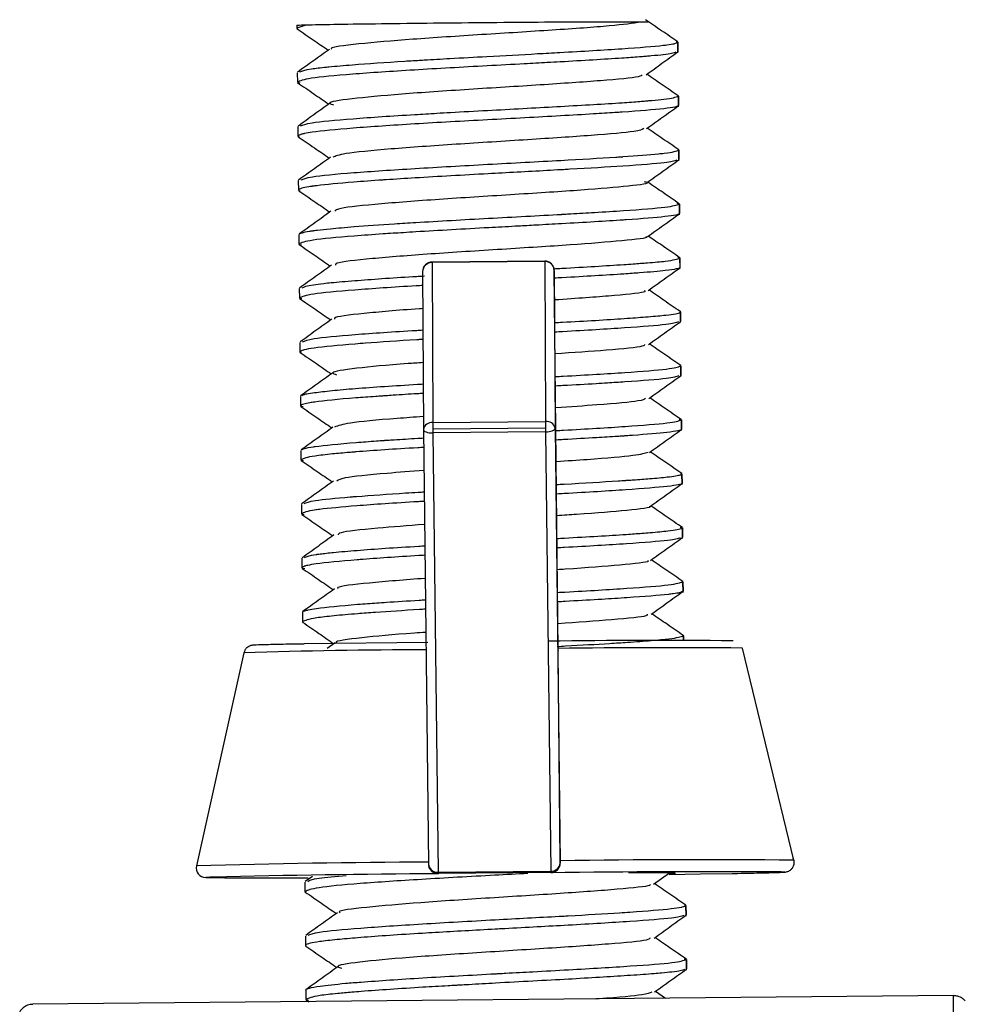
# Model space of a CAD drawing. Header units: millimetres. Extents: x -271 to 35, y 79 to 379.
# Tile 23 of 23: x -63 to -33, y 348 to 379. Entities that reach past the tile are written whole.
import ezdxf

# ---------------------------------------------------------------- set-up
doc = ezdxf.new("R2010")
doc.units = ezdxf.units.MM

msp = doc.modelspace()

# ---------------------------------------------------------------- linework, layer by layer
at = {"color": 7, "linetype": 'Continuous', "lineweight": 25}
for p, q in [((-54.204, 378.9), (-54.203, 378.791)), ((-53.92, 378.896), (-54.203, 378.797)), ((-43.133, 378.985), (-43.349, 378.991)), ((-42.198, 378.359), (-42.249, 378.373)), ((-42.195, 378.024), (-42.198, 378.36)), ((-42.198, 378.359), (-42.196, 378.06)), ((-54.19, 377.398), (-54.187, 377.095)), ((-54.187, 377.098), (-54.109, 377.079)), ((-42.182, 376.66), (-42.194, 376.674)), ((-42.179, 376.325), (-42.182, 376.661)), ((-42.182, 376.66), (-42.18, 376.361)), ((-54.174, 375.698), (-54.171, 375.396)), ((-54.171, 375.399), (-54.129, 375.378)), ((-42.167, 374.959), (-42.19, 374.974)), ((-42.167, 374.959), (-42.164, 374.662)), ((-42.163, 374.626), (-42.166, 374.96)), ((-54.158, 373.997), (-54.155, 373.696)), ((-54.155, 373.699), (-54.11, 373.676)), ((-42.151, 373.259), (-42.221, 373.273)), ((-42.147, 372.925), (-42.151, 373.259)), ((-42.151, 373.259), (-42.148, 372.961)), ((-54.142, 372.297), (-54.139, 371.995)), ((-54.139, 371.998), (-54.061, 371.979)), ((-46.395, 371.465), (-49.945, 371.432)), ((-46.395, 371.451), (-49.945, 371.418)), ((-49.945, 371.418), (-49.92, 366.373)), ((-46.395, 371.451), (-46.37, 366.406)), ((-42.135, 371.56), (-42.202, 371.573)), ((-42.131, 371.225), (-42.135, 371.56)), ((-42.135, 371.56), (-42.132, 371.26)), ((-50.242, 371.129), (-50.217, 366.16)), ((-46.092, 371.168), (-46.067, 366.199)), ((-45.966, 359.193), (-46.092, 371.168)), ((-54.126, 370.598), (-54.123, 370.296)), ((-54.123, 370.298), (-54.045, 370.279)), ((-42.116, 369.525), (-42.119, 369.861)), ((-42.119, 369.86), (-42.116, 369.561)), ((-54.11, 368.898), (-54.107, 368.597)), ((-54.107, 368.599), (-54.063, 368.577)), ((-42.103, 368.16), (-42.124, 368.174)), ((-42.1, 367.826), (-42.103, 368.16)), ((-42.103, 368.16), (-42.1, 367.862)), ((-54.094, 367.197), (-54.091, 366.897)), ((-54.091, 366.899), (-54.008, 366.879)), ((-49.92, 366.373), (-46.37, 366.406)), ((-49.92, 366.373), (-49.918, 366.165)), ((-46.37, 366.406), (-46.368, 366.198)), ((-42.087, 366.459), (-42.157, 366.473)), ((-42.084, 366.126), (-42.087, 366.46)), ((-42.087, 366.459), (-42.084, 366.162)), ((-50.217, 366.16), (-50.057, 352.462)), ((-46.368, 366.198), (-49.918, 366.165)), ((-49.918, 366.165), (-49.917, 366.047)), ((-46.367, 366.08), (-49.917, 366.047)), ((-49.917, 366.047), (-49.755, 352.211)), ((-46.368, 366.198), (-46.367, 366.08)), ((-46.367, 366.08), (-46.205, 352.244)), ((-46.067, 366.199), (-45.907, 352.501)), ((-54.078, 365.497), (-54.075, 365.196)), ((-54.075, 365.198), (-54, 365.18)), ((-42.071, 364.76), (-42.104, 364.773)), ((-42.068, 364.425), (-42.071, 364.76)), ((-42.071, 364.76), (-42.068, 364.461)), ((-54.062, 363.799), (-54.06, 363.496)), ((-54.06, 363.498), (-53.975, 363.478)), ((-42.055, 363.061), (-42.123, 363.074)), ((-42.052, 362.726), (-42.055, 363.061)), ((-42.055, 363.061), (-42.052, 362.762)), ((-54.046, 362.099), (-54.044, 361.797)), ((-54.044, 361.799), (-53.955, 361.777)), ((-42.039, 361.36), (-42.074, 361.375)), ((-42.036, 361.027), (-42.039, 361.361)), ((-42.039, 361.36), (-42.036, 361.062)), ((-54.03, 360.398), (-54.028, 360.097)), ((-42.022, 359.511), (-42.023, 359.66)), ((-42.023, 359.66), (-42.022, 359.511)), ((-50.074, 359.45), (-53.975, 359.4)), ((-53.001, 359.434), (-53.252, 359.255)), ((-45.966, 359.216), (-45.965, 359.191)), ((-40.19, 359.337), (-40.192, 359.34)), ((-38.542, 352.587), (-40.165, 359.271)), ((-55.873, 359.124), (-57.37, 352.41)), ((-45.965, 359.191), (-45.966, 359.193)), ((-45.907, 352.568), (-45.965, 359.191)), ((-45.907, 352.501), (-45.906, 352.5)), ((-53.714, 352.079), (-53.941, 351.916)), ((-50.024, 352.329), (-50.023, 352.327)), ((-49.755, 352.211), (-46.205, 352.244)), ((-46.204, 352.198), (-49.754, 352.165)), ((-49.754, 352.165), (-49.753, 352.162)), ((-46.203, 352.196), (-46.204, 352.198)), ((-42.94, 352.193), (-43.754, 352.191)), ((-42.963, 351.835), (-42.467, 352.191)), ((-53.951, 351.898), (-53.948, 351.597)), ((-53.948, 351.6), (-53.919, 351.577)), ((-41.943, 351.16), (-41.977, 351.174)), ((-41.94, 350.826), (-41.943, 351.161)), ((-41.943, 351.16), (-41.941, 350.862)), ((-53.935, 350.199), (-53.932, 349.896)), ((-41.927, 349.461), (-41.995, 349.475)), ((-41.924, 349.126), (-41.927, 349.462)), ((-41.927, 349.461), (-41.925, 349.162)), ((-53.919, 348.5), (-53.916, 348.197)), ((-42.59, 348.236), (-42.906, 348.453)), ((-33.52, 348.321), (-62.519, 348.048)), ((-53.916, 348.2), (-53.838, 348.18)), ((-53.909, 348.185), (-53.828, 348.13))]:
    msp.add_line(p, q, dxfattribs=at)
at = {"color": 7, "linetype": 'Continuous', "lineweight": 25, "flags": 128}
for points in [[(-49.945, 371.432), (-49.945, 371.429), (-49.945, 371.418)], [(-46.395, 371.465), (-46.395, 371.462), (-46.395, 371.451)], [(-50.217, 366.16), (-50.211, 366.138), (-50.194, 366.116), (-50.167, 366.096), (-50.129, 366.079), (-50.084, 366.065), (-50.032, 366.055), (-49.975, 366.049), (-49.917, 366.047)], [(-46.367, 366.08), (-46.309, 366.083), (-46.252, 366.09), (-46.201, 366.101), (-46.155, 366.116), (-46.118, 366.134), (-46.09, 366.155), (-46.073, 366.177), (-46.067, 366.199)], [(-42.472, 352.141), (-41.487, 352.155), (-40.473, 352.172)], [(-40.473, 352.172), (-40.355, 352.174), (-39.516, 352.19), (-39.001, 352.204), (-38.831, 352.216), (-38.939, 352.222)], [(-56.87, 352.057), (-56.944, 352.054), (-57.074, 352.045)]]:
    msp.add_lwpolyline(points, dxfattribs=at)
at = {"color": 7, "linetype": 'Continuous', "lineweight": 25}
for centre, radius, start, end in [((-53.926, 375.869), 3.027, 89.8919, 95.2652), ((-49.942, 371.132), 0.3, 90.5381, 180.048), ((-49.949, 371.125), 0.293, 89.1649, 179.1641), ((-46.392, 371.165), 0.3, 0.6492, 90.5381), ((-46.385, 371.158), 0.293, 2.0273, 91.8918), ((-49.956, 366.109), 0.267, 82.269, 168.9071), ((-46.329, 366.141), 0.268, 12.4759, 98.711), ((-49.144, 127.689), 231.533, 90.2384, 91.66536), ((-42.776, 118.304), 241.207, 89.44981, 90.82924), ((-42.541, 121.644), 237.639, 89.42713, 90.82743), ((-57.077, 352.344), 0.3, 167.428, 270.5386), ((-48.818, 51.987), 300.544, 90.23621, 91.63064), ((-49.778, 352.489), 0.28, 185.5122, 274.8695), ((-49.757, 352.465), 0.3, 180.7895, 207.032), ((-46.187, 352.524), 0.281, 266.2544, 355.3522), ((-46.207, 352.498), 0.3, 270.5379, 0.5368), ((-41.558, 90.432), 262.172, 89.34082, 90.95035), ((-46.785, -88.881), 441.053, 90.3855, 91.3102), ((-49.757, 352.465), 0.3, 207.0322, 270.5384), ((-47.895, 352.223), 1.86, 180.379, 181.7814), ((-44.345, 352.256), 1.86, 180.379, 181.7814), ((-40.881, -109.477), 461.703, 89.75896, 90.66044), ((-55.162, 475.065), 123.035, 269.10957, 270.60987), ((437.67, 344.391), 471.207, 179.52219, 180.78917)]:
    msp.add_arc(centre, radius, start, end, dxfattribs=at)
for points, knots in [([(-42.201, 378.368), (-42.37, 378.484), (-42.709, 378.718), (-43.048, 378.951), (-43.218, 379.068)], [0, 0, 0, 0, 0.500081, 1, 1, 1, 1]), ([(-54.203, 378.797), (-54.203, 378.795), (-54.201, 378.79), (-54.198, 378.783), (-54.185, 378.777), (-54.179, 378.775)], [0, 0, 0, 0, 0.265474, 0.7111691, 1, 1, 1, 1]), ([(-54.193, 378.78), (-54.024, 378.664), (-53.697, 378.439), (-53.371, 378.215), (-53.214, 378.107)], [0, 0, 0, 0, 0.5194642, 1, 1, 1, 1]), ([(-43.349, 378.991), (-43.508, 378.993), (-43.825, 378.996), (-45.021, 378.993), (-46.566, 378.984), (-48.342, 378.969), (-50.14, 378.951), (-51.771, 378.931), (-53.129, 378.912), (-53.657, 378.901), (-53.92, 378.896)], [0, 0, 0, 0, 0.125262, 0.25021, 0.375265, 0.500215, 0.625265, 0.750186, 0.875186, 1, 1, 1, 1]), ([(-43.349, 378.991), (-43.627, 378.952), (-44.183, 378.872), (-46.103, 378.739), (-48.371, 378.597), (-50.647, 378.449), (-52.333, 378.302), (-53.19, 378.195), (-53.11, 378.142), (-53.097, 378.134)], [0, 0, 0, 0, 0.161509, 0.323004, 0.484453, 0.64593, 0.80744, 0.968928, 1, 1, 1, 1]), ([(-53.179, 378.132), (-53.346, 378.013), (-53.68, 377.773), (-54.015, 377.534), (-54.183, 377.414)], [0, 0, 0, 0, 0.499921, 1, 1, 1, 1]), ([(-54.105, 377.42), (-54.034, 377.453), (-53.926, 377.503), (-53.429, 377.56), (-53.004, 377.603), (-52.298, 377.662), (-51.33, 377.73), (-50.618, 377.774), (-50.505, 377.781), (-50.462, 377.784), (-50.357, 377.79), (-50, 377.811), (-49.276, 377.852), (-48.069, 377.918), (-46.889, 377.983), (-45.774, 378.043), (-44.855, 378.095), (-43.637, 378.175), (-42.958, 378.226), (-42.655, 378.261), (-42.642, 378.263), (-42.604, 378.267), (-42.47, 378.284), (-42.26, 378.317), (-42.221, 378.344), (-42.198, 378.359)], [0, 0, 0, 0, 0.10335, 0.159744, 0.167378, 0.231528, 0.341494, 0.357549, 0.359362, 0.361462, 0.365262, 0.377961, 0.423719, 0.487643, 0.575247, 0.615892, 0.679944, 0.744203, 0.871789, 0.87241, 0.873483, 0.876982, 0.889391, 0.935824, 1, 1, 1, 1]), ([(-42.259, 378.047), (-42.336, 378.02), (-42.445, 377.982), (-42.939, 377.933), (-43.147, 377.915), (-43.214, 377.909), (-43.241, 377.907), (-43.306, 377.902), (-43.529, 377.885), (-44.277, 377.833), (-45.311, 377.77), (-46.412, 377.709), (-47.173, 377.669), (-48.595, 377.592), (-50.566, 377.482), (-52.544, 377.349), (-53.924, 377.221), (-54.1, 377.139), (-54.187, 377.098)], [0, 0, 0, 0, 0.109457, 0.155457, 0.171451, 0.173253, 0.175368, 0.179162, 0.191785, 0.237143, 0.364105, 0.387591, 0.428177, 0.491823, 0.618969, 0.746059, 0.873051, 1, 1, 1, 1]), ([(-43.201, 377.335), (-43.033, 377.454), (-42.699, 377.694), (-42.364, 377.933), (-42.197, 378.053)], [0, 0, 0, 0, 0.499932, 1, 1, 1, 1]), ([(-43.327, 377.334), (-43.339, 377.313), (-43.373, 377.254), (-44.541, 377.147), (-46.476, 377.013), (-48.801, 376.87), (-51.005, 376.721), (-52.574, 376.574), (-53.299, 376.461), (-53.099, 376.401), (-53.046, 376.385)], [0, 0, 0, 0, 0.082006, 0.226227, 0.37049, 0.514763, 0.658997, 0.803221, 0.947489, 1, 1, 1, 1]), ([(-42.184, 376.668), (-42.353, 376.785), (-42.685, 377.013), (-43.016, 377.24), (-43.177, 377.352)], [0, 0, 0, 0, 0.512038, 1, 1, 1, 1]), ([(-54.18, 377.084), (-54.011, 376.967), (-53.683, 376.742), (-53.356, 376.516), (-53.198, 376.408)], [0, 0, 0, 0, 0.517868, 1, 1, 1, 1]), ([(-54.085, 375.721), (-54.01, 375.753), (-53.84, 375.825), (-52.525, 375.95), (-51, 376.05), (-49.889, 376.117), (-49.126, 376.16), (-47.848, 376.228), (-46.66, 376.295), (-45.212, 376.375), (-44.261, 376.429), (-43.497, 376.485), (-43.268, 376.504), (-43.199, 376.51), (-43.173, 376.512), (-43.111, 376.517), (-42.913, 376.534), (-42.386, 376.583), (-42.269, 376.627), (-42.182, 376.66)], [0, 0, 0, 0, 0.102703, 0.230696, 0.358785, 0.399002, 0.423003, 0.487467, 0.608638, 0.615499, 0.743377, 0.789734, 0.805978, 0.80786, 0.809926, 0.813695, 0.826339, 0.872023, 1, 1, 1, 1]), ([(-42.21, 376.349), (-42.229, 376.337), (-42.274, 376.31), (-42.73, 376.245), (-43.397, 376.193), (-43.959, 376.155), (-43.981, 376.153), (-44.055, 376.148), (-44.334, 376.13), (-44.932, 376.091), (-46.225, 376.019), (-48.194, 375.912), (-50.545, 375.784), (-52.536, 375.648), (-53.564, 375.551), (-53.941, 375.486), (-54.124, 375.445), (-54.151, 375.418), (-54.171, 375.399)], [0, 0, 0, 0, 0.047655, 0.111287, 0.238137, 0.238743, 0.239798, 0.243255, 0.255559, 0.301691, 0.36555, 0.49223, 0.618905, 0.745626, 0.872448, 0.912427, 0.936204, 1, 1, 1, 1]), ([(-53.162, 376.433), (-53.33, 376.314), (-53.664, 376.074), (-53.999, 375.835), (-54.166, 375.715)], [0, 0, 0, 0, 0.499931, 1, 1, 1, 1]), ([(-43.185, 375.635), (-43.018, 375.755), (-42.683, 375.995), (-42.349, 376.234), (-42.181, 376.354)], [0, 0, 0, 0, 0.4999158, 1, 1, 1, 1]), ([(-42.169, 374.969), (-42.339, 375.085), (-42.67, 375.313), (-43.001, 375.541), (-43.162, 375.652)], [0, 0, 0, 0, 0.512318, 1, 1, 1, 1]), ([(-54.161, 375.382), (-53.992, 375.266), (-53.665, 375.041), (-53.338, 374.816), (-53.181, 374.708)], [0, 0, 0, 0, 0.518936, 1, 1, 1, 1]), ([(-43.275, 375.635), (-43.333, 375.606), (-43.467, 375.54), (-44.84, 375.423), (-46.883, 375.287), (-49.228, 375.142), (-51.321, 374.994), (-52.785, 374.855), (-52.982, 374.771), (-53.07, 374.734)], [0, 0, 0, 0, 0.1161713, 0.2681174, 0.4200187, 0.571942, 0.7238997, 0.8758396, 1, 1, 1, 1]), ([(-53.145, 374.734), (-53.312, 374.614), (-53.647, 374.374), (-53.981, 374.135), (-54.149, 374.015)], [0, 0, 0, 0, 0.500176, 1, 1, 1, 1]), ([(-54.069, 374.021), (-53.993, 374.053), (-53.824, 374.127), (-52.507, 374.25), (-50.538, 374.379), (-48.18, 374.513), (-45.926, 374.632), (-44.598, 374.71), (-44.032, 374.746), (-43.96, 374.751), (-43.941, 374.752), (-43.484, 374.783), (-43.016, 374.821), (-42.352, 374.89), (-42.252, 374.927), (-42.167, 374.959)], [0, 0, 0, 0, 0.102813, 0.23088, 0.358886, 0.486884, 0.614927, 0.726753, 0.738946, 0.742121, 0.743224, 0.743348, 0.847821, 0.87192, 1, 1, 1, 1]), ([(-42.232, 374.647), (-42.314, 374.619), (-42.493, 374.559), (-43.776, 374.461), (-45.046, 374.384), (-45.753, 374.345), (-45.846, 374.34), (-45.871, 374.339), (-46.467, 374.306), (-47.249, 374.262), (-48.81, 374.178), (-50.098, 374.108), (-51.139, 374.04), (-51.794, 373.996), (-52.656, 373.936), (-53.341, 373.87), (-53.66, 373.827), (-53.707, 373.821), (-53.724, 373.818), (-53.766, 373.812), (-53.897, 373.792), (-54.1, 373.753), (-54.135, 373.719), (-54.155, 373.699)], [0, 0, 0, 0, 0.108216, 0.235247, 0.346063, 0.358184, 0.36137, 0.362503, 0.362641, 0.466293, 0.490224, 0.617331, 0.673387, 0.681016, 0.745003, 0.854369, 0.870446, 0.872298, 0.874326, 0.878063, 0.890664, 0.936344, 1, 1, 1, 1]), ([(-43.172, 373.934), (-43.005, 374.053), (-42.67, 374.293), (-42.335, 374.533), (-42.168, 374.652)], [0, 0, 0, 0, 0.49992, 1, 1, 1, 1]), ([(-43.263, 373.967), (-43.223, 373.959), (-43.014, 373.915), (-43.658, 373.826), (-45.136, 373.699), (-47.308, 373.56), (-49.639, 373.414), (-51.633, 373.266), (-52.896, 373.137), (-52.979, 373.063), (-53.012, 373.034)], [0, 0, 0, 0, 0.035052, 0.180552, 0.326093, 0.471647, 0.617164, 0.762667, 0.908214, 1, 1, 1, 1]), ([(-42.154, 373.269), (-42.324, 373.385), (-42.655, 373.613), (-42.985, 373.841), (-43.147, 373.952)], [0, 0, 0, 0, 0.512416, 1, 1, 1, 1]), ([(-54.144, 373.681), (-53.975, 373.564), (-53.648, 373.34), (-53.322, 373.115), (-53.165, 373.007)], [0, 0, 0, 0, 0.51951, 1, 1, 1, 1]), ([(-54.099, 372.32), (-54.085, 372.332), (-54.053, 372.359), (-53.875, 372.393), (-53.739, 372.414), (-53.693, 372.421), (-53.675, 372.423), (-53.63, 372.429), (-53.473, 372.449), (-53.102, 372.489), (-52.336, 372.556), (-51.391, 372.624), (-50.334, 372.688), (-49.34, 372.745), (-47.776, 372.835), (-46.583, 372.895), (-45.852, 372.936), (-45.822, 372.938), (-45.727, 372.944), (-45.38, 372.963), (-44.722, 373.003), (-43.593, 373.073), (-42.425, 373.165), (-42.242, 373.227), (-42.151, 373.259)], [0, 0, 0, 0, 0.039551, 0.085879, 0.101969, 0.103774, 0.105859, 0.109646, 0.12233, 0.168099, 0.232072, 0.31973, 0.36029, 0.424551, 0.488708, 0.616457, 0.61707, 0.618134, 0.62162, 0.634015, 0.680468, 0.744785, 0.872389, 1, 1, 1, 1]), ([(-42.169, 372.947), (-42.175, 372.942), (-42.187, 372.93), (-42.304, 372.903), (-42.672, 372.851), (-43.338, 372.793), (-44.432, 372.72), (-45.384, 372.665), (-46.489, 372.603), (-46.872, 372.582), (-46.992, 372.575), (-47.039, 372.573), (-47.15, 372.567), (-47.524, 372.547), (-48.659, 372.487), (-49.876, 372.417), (-50.942, 372.352), (-51.622, 372.309), (-52.718, 372.23), (-53.878, 372.12), (-54.052, 372.039), (-54.139, 371.998)], [0, 0, 0, 0, 0.021588, 0.045392, 0.109366, 0.229688, 0.23647, 0.363408, 0.40951, 0.425562, 0.42738, 0.429482, 0.43326, 0.445845, 0.491094, 0.618103, 0.641589, 0.682114, 0.745913, 0.873009, 1, 1, 1, 1]), ([(-53.129, 373.033), (-53.296, 372.914), (-53.631, 372.674), (-53.965, 372.434), (-54.133, 372.315)], [0, 0, 0, 0, 0.499921, 1, 1, 1, 1]), ([(-43.154, 372.234), (-42.987, 372.354), (-42.652, 372.594), (-42.318, 372.833), (-42.15, 372.953)], [0, 0, 0, 0, 0.499936, 1, 1, 1, 1]), ([(-43.208, 372.233), (-43.197, 372.229), (-43.094, 372.189), (-43.881, 372.103), (-45.489, 371.974), (-47.73, 371.833), (-50.044, 371.687), (-51.918, 371.539), (-52.991, 371.419), (-52.988, 371.354), (-52.988, 371.334)], [0, 0, 0, 0, 0.018217, 0.170584, 0.322904, 0.475241, 0.627615, 0.779976, 0.932293, 1, 1, 1, 1]), ([(-42.137, 371.568), (-42.307, 371.685), (-42.638, 371.912), (-42.969, 372.14), (-43.13, 372.251)], [0, 0, 0, 0, 0.512321, 1, 1, 1, 1]), ([(-54.134, 371.984), (-53.964, 371.867), (-53.636, 371.642), (-53.308, 371.416), (-53.15, 371.307)], [0, 0, 0, 0, 0.517219, 1, 1, 1, 1]), ([(-53.115, 371.333), (-53.282, 371.213), (-53.616, 370.973), (-53.951, 370.734), (-54.119, 370.614)], [0, 0, 0, 0, 0.49992, 1, 1, 1, 1]), ([(-46.127, 371.221), (-46.035, 371.226), (-45.2, 371.271), (-44.335, 371.325), (-43.532, 371.38), (-43.056, 371.415), (-42.356, 371.479), (-42.223, 371.527), (-42.135, 371.56)], [0, 0, 0, 0, 0.0396749, 0.3589881, 0.4180326, 0.5200994, 0.6802321, 1, 1, 1, 1]), ([(-54.041, 370.621), (-53.972, 370.653), (-53.876, 370.698), (-53.41, 370.755), (-53.002, 370.798), (-52.191, 370.866), (-51.188, 370.936), (-50.399, 370.984), (-50.271, 370.991), (-50.185, 370.996)], [0, 0, 0, 0, 0.276842, 0.384447, 0.448665, 0.620423, 0.943876, 0.962199, 1, 1, 1, 1]), ([(-42.132, 371.26), (-42.132, 371.26), (-42.132, 371.259), (-42.134, 371.254), (-42.149, 371.239), (-42.245, 371.21), (-42.6, 371.158), (-43.202, 371.103), (-43.983, 371.049), (-44.797, 370.999), (-45.541, 370.954), (-46.009, 370.929), (-46.089, 370.924)], [0, 0, 0, 0, 0.005138, 0.014584, 0.0464, 0.161646, 0.322198, 0.542173, 0.644282, 0.805332, 0.966682, 1, 1, 1, 1]), ([(-43.135, 370.536), (-42.968, 370.656), (-42.633, 370.896), (-42.298, 371.135), (-42.131, 371.255)], [0, 0, 0, 0, 0.4999224, 1, 1, 1, 1]), ([(-50.24, 370.694), (-50.307, 370.69), (-51.122, 370.643), (-52.471, 370.549), (-53.862, 370.422), (-54.036, 370.339), (-54.123, 370.298)], [0, 0, 0, 0, 0.0287887, 0.3523779, 0.676069, 1, 1, 1, 1]), ([(-43.25, 370.535), (-43.234, 370.523), (-43.167, 370.475), (-44.127, 370.379), (-45.26, 370.291), (-46.039, 370.241), (-46.082, 370.238)], [0, 0, 0, 0, 0.137408, 0.55648, 0.975597, 1, 1, 1, 1]), ([(-42.12, 369.868), (-42.289, 369.985), (-42.621, 370.213), (-42.952, 370.441), (-43.114, 370.552)], [0, 0, 0, 0, 0.511975, 1, 1, 1, 1]), ([(-54.117, 370.284), (-53.947, 370.167), (-53.62, 369.942), (-53.292, 369.717), (-53.134, 369.608)], [0, 0, 0, 0, 0.517965, 1, 1, 1, 1]), ([(-50.238, 369.966), (-50.273, 369.964), (-51.043, 369.912), (-52.147, 369.811), (-53.08, 369.702), (-53.014, 369.646), (-53.001, 369.635)], [0, 0, 0, 0, 0.020972, 0.455713, 0.89048, 1, 1, 1, 1]), ([(-46.074, 369.524), (-45.994, 369.528), (-45.18, 369.573), (-44.146, 369.632), (-43.387, 369.69), (-42.942, 369.726), (-42.411, 369.773), (-42.145, 369.824), (-42.119, 369.856), (-42.119, 369.86), (-42.119, 369.86)], [0, 0, 0, 0, 0.03479, 0.355978, 0.49762, 0.516823, 0.678509, 0.95492, 0.995438, 1, 1, 1, 1]), ([(-42.119, 369.86), (-42.119, 369.861), (-42.119, 369.862), (-42.121, 369.867), (-42.118, 369.871), (-42.128, 369.874), (-42.128, 369.874)], [0, 0, 0, 0, 0.109456, 0.308752, 0.976826, 1, 1, 1, 1]), ([(-53.099, 369.633), (-53.266, 369.514), (-53.601, 369.274), (-53.936, 369.035), (-54.103, 368.915)], [0, 0, 0, 0, 0.49993, 1, 1, 1, 1]), ([(-42.179, 369.548), (-42.261, 369.52), (-42.438, 369.46), (-43.802, 369.358), (-45.14, 369.275), (-45.99, 369.229), (-46.071, 369.225)], [0, 0, 0, 0, 0.2909351, 0.6277391, 0.9646096, 1, 1, 1, 1]), ([(-43.122, 368.835), (-42.955, 368.955), (-42.62, 369.195), (-42.286, 369.434), (-42.118, 369.554)], [0, 0, 0, 0, 0.499913, 1, 1, 1, 1]), ([(-54.023, 368.921), (-53.948, 368.953), (-53.781, 369.026), (-52.446, 369.15), (-51.127, 369.241), (-50.3, 369.288), (-50.236, 369.292)], [0, 0, 0, 0, 0.279031, 0.624986, 0.970938, 1, 1, 1, 1]), ([(-50.234, 368.994), (-50.272, 368.992), (-50.328, 368.989), (-50.39, 368.985), (-50.415, 368.984), (-51.009, 368.948), (-51.69, 368.902), (-52.831, 368.815), (-53.558, 368.746), (-53.906, 368.681), (-54.067, 368.64), (-54.089, 368.619), (-54.107, 368.599)], [0, 0, 0, 0, 0.016788, 0.02485, 0.027672, 0.027998, 0.291347, 0.352266, 0.675357, 0.818193, 0.837623, 1, 1, 1, 1]), ([(-43.25, 368.834), (-43.252, 368.815), (-43.261, 368.76), (-44.274, 368.662), (-45.498, 368.578), (-46.063, 368.54)], [0, 0, 0, 0, 0.213515, 0.636848, 1, 1, 1, 1]), ([(-42.105, 368.169), (-42.275, 368.286), (-42.606, 368.513), (-42.937, 368.741), (-43.098, 368.852)], [0, 0, 0, 0, 0.51221, 1, 1, 1, 1]), ([(-54.096, 368.582), (-53.927, 368.465), (-53.6, 368.241), (-53.274, 368.016), (-53.118, 367.908)], [0, 0, 0, 0, 0.51963, 1, 1, 1, 1]), ([(-50.23, 368.264), (-50.39, 368.253), (-51.276, 368.193), (-52.401, 368.084), (-53.204, 367.966), (-53.013, 367.903), (-52.955, 367.883)], [0, 0, 0, 0, 0.082733, 0.457901, 0.833123, 1, 1, 1, 1]), ([(-53.081, 367.934), (-53.249, 367.814), (-53.583, 367.575), (-53.918, 367.335), (-54.085, 367.215)], [0, 0, 0, 0, 0.499928, 1, 1, 1, 1]), ([(-46.056, 367.824), (-45.976, 367.828), (-45.126, 367.875), (-43.785, 367.953), (-42.375, 368.065), (-42.194, 368.128), (-42.103, 368.16)], [0, 0, 0, 0, 0.033501, 0.3555867, 0.6777085, 1, 1, 1, 1]), ([(-54.05, 367.221), (-54.037, 367.234), (-54.015, 367.254), (-53.863, 367.287), (-53.614, 367.327), (-53.125, 367.383), (-52.133, 367.473), (-51.125, 367.536), (-50.394, 367.581), (-50.365, 367.583), (-50.309, 367.586), (-50.257, 367.59), (-50.226, 367.591)], [0, 0, 0, 0, 0.105695, 0.169116, 0.27881, 0.452725, 0.625713, 0.971246, 0.972874, 0.975729, 0.985124, 1, 1, 1, 1]), ([(-42.169, 367.847), (-42.25, 367.82), (-42.427, 367.759), (-43.461, 367.683), (-44.336, 367.624), (-44.977, 367.585), (-45.507, 367.556), (-45.974, 367.53), (-46.052, 367.526)], [0, 0, 0, 0, 0.287838, 0.625856, 0.731951, 0.795241, 0.965418, 1, 1, 1, 1]), ([(-43.108, 367.134), (-42.941, 367.254), (-42.606, 367.494), (-42.272, 367.733), (-42.104, 367.853)], [0, 0, 0, 0, 0.499927, 1, 1, 1, 1]), ([(-50.224, 367.293), (-50.285, 367.29), (-50.625, 367.271), (-51.007, 367.245), (-51.342, 367.223), (-51.444, 367.216), (-51.483, 367.213), (-51.576, 367.207), (-51.882, 367.186), (-52.739, 367.124), (-53.427, 367.055), (-53.831, 366.993), (-54.038, 366.952), (-54.071, 366.919), (-54.091, 366.899)], [0, 0, 0, 0, 0.025447, 0.143045, 0.183962, 0.188583, 0.193928, 0.203542, 0.235575, 0.350783, 0.674512, 0.734223, 0.837129, 1, 1, 1, 1]), ([(-43.217, 367.133), (-43.259, 367.108), (-43.361, 367.045), (-44.454, 366.947), (-45.593, 366.871), (-46.045, 366.841)], [0, 0, 0, 0, 0.292432, 0.719122, 1, 1, 1, 1]), ([(-42.09, 366.469), (-42.26, 366.586), (-42.591, 366.813), (-42.922, 367.041), (-43.083, 367.152)], [0, 0, 0, 0, 0.512418, 1, 1, 1, 1]), ([(-54.083, 366.883), (-53.913, 366.766), (-53.586, 366.541), (-53.259, 366.316), (-53.101, 366.208)], [0, 0, 0, 0, 0.518076, 1, 1, 1, 1]), ([(-50.22, 366.562), (-50.501, 366.543), (-51.492, 366.474), (-52.653, 366.362), (-52.899, 366.274), (-53.015, 366.233)], [0, 0, 0, 0, 0.173741, 0.612397, 1, 1, 1, 1]), ([(-46.037, 366.123), (-45.96, 366.128), (-45.132, 366.172), (-43.764, 366.255), (-42.361, 366.365), (-42.178, 366.428), (-42.087, 366.459)], [0, 0, 0, 0, 0.033281, 0.355473, 0.677872, 1, 1, 1, 1]), ([(-53.065, 366.234), (-53.232, 366.114), (-53.567, 365.874), (-53.902, 365.635), (-54.069, 365.515)], [0, 0, 0, 0, 0.499921, 1, 1, 1, 1]), ([(-42.104, 366.15), (-42.111, 366.143), (-42.121, 366.133), (-42.169, 366.12), (-42.265, 366.099), (-42.592, 366.054), (-43.227, 365.999), (-43.764, 365.961), (-43.851, 365.955), (-43.884, 365.953), (-43.966, 365.947), (-44.245, 365.929), (-44.845, 365.893), (-45.496, 365.856), (-45.955, 365.83), (-46.034, 365.826)], [0, 0, 0, 0, 0.072301, 0.107029, 0.127132, 0.294711, 0.582515, 0.624635, 0.629467, 0.634916, 0.644828, 0.678038, 0.797913, 0.965481, 1, 1, 1, 1]), ([(-43.088, 365.437), (-42.921, 365.556), (-42.586, 365.796), (-42.251, 366.035), (-42.084, 366.155)], [0, 0, 0, 0, 0.499934, 1, 1, 1, 1]), ([(-54.035, 365.52), (-54.021, 365.532), (-53.984, 365.563), (-53.789, 365.598), (-53.356, 365.66), (-52.724, 365.72), (-51.848, 365.787), (-51.53, 365.809), (-51.428, 365.816), (-51.389, 365.819), (-51.294, 365.825), (-50.969, 365.846), (-50.61, 365.868), (-50.274, 365.888), (-50.214, 365.891)], [0, 0, 0, 0, 0.106843, 0.26218, 0.280693, 0.625999, 0.75064, 0.794175, 0.799161, 0.80484, 0.815113, 0.84944, 0.973129, 1, 1, 1, 1]), ([(-50.211, 365.593), (-50.272, 365.589), (-51.08, 365.541), (-51.787, 365.495), (-52.343, 365.451), (-52.364, 365.449), (-52.436, 365.443), (-52.697, 365.422), (-53.155, 365.379), (-53.865, 365.301), (-53.991, 365.239), (-54.075, 365.198)], [0, 0, 0, 0, 0.026312, 0.350305, 0.351761, 0.354381, 0.363118, 0.39457, 0.5133, 0.67597, 1, 1, 1, 1]), ([(-43.133, 365.437), (-43.24, 365.403), (-43.465, 365.331), (-44.654, 365.231), (-45.694, 365.163), (-46.026, 365.141)], [0, 0, 0, 0, 0.379476, 0.801548, 1, 1, 1, 1]), ([(-42.074, 364.769), (-42.243, 364.885), (-42.574, 365.113), (-42.905, 365.341), (-43.067, 365.452)], [0, 0, 0, 0, 0.512326, 1, 1, 1, 1]), ([(-54.071, 365.185), (-53.901, 365.068), (-53.573, 364.843), (-53.245, 364.617), (-53.086, 364.508)], [0, 0, 0, 0, 0.516799, 1, 1, 1, 1]), ([(-50.203, 364.862), (-50.603, 364.833), (-51.692, 364.755), (-52.77, 364.643), (-52.894, 364.566), (-52.944, 364.534)], [0, 0, 0, 0, 0.25478, 0.693955, 1, 1, 1, 1]), ([(-53.051, 364.533), (-53.218, 364.414), (-53.552, 364.174), (-53.887, 363.934), (-54.054, 363.815)], [0, 0, 0, 0, 0.499919, 1, 1, 1, 1]), ([(-46.019, 364.424), (-45.941, 364.428), (-45.216, 364.467), (-44.494, 364.511), (-43.923, 364.549), (-43.836, 364.555), (-43.802, 364.557), (-43.723, 364.563), (-43.465, 364.58), (-43.003, 364.614), (-42.431, 364.668), (-42.112, 364.72), (-42.081, 364.75), (-42.071, 364.76)], [0, 0, 0, 0, 0.033526, 0.3099594, 0.3506261, 0.3552597, 0.3604663, 0.3699418, 0.4016976, 0.5163473, 0.6778175, 0.8978633, 1, 1, 1, 1]), ([(-53.977, 363.821), (-53.903, 363.854), (-53.749, 363.922), (-52.941, 363.999), (-52.415, 364.041), (-52.345, 364.047), (-52.326, 364.048), (-51.873, 364.084), (-51.212, 364.13), (-50.464, 364.177), (-50.258, 364.189), (-50.196, 364.192)], [0, 0, 0, 0, 0.2797098, 0.5810267, 0.6139163, 0.6225034, 0.6255056, 0.6258515, 0.9077104, 0.9724125, 1, 1, 1, 1]), ([(-42.079, 364.449), (-42.081, 364.447), (-42.09, 364.436), (-42.195, 364.409), (-42.602, 364.348), (-43.741, 364.257), (-45.091, 364.175), (-45.938, 364.13), (-46.016, 364.125)], [0, 0, 0, 0, 0.019425, 0.126051, 0.295095, 0.630543, 0.965901, 1, 1, 1, 1]), ([(-43.072, 363.736), (-42.905, 363.856), (-42.57, 364.096), (-42.235, 364.335), (-42.068, 364.455)], [0, 0, 0, 0, 0.4999172, 1, 1, 1, 1]), ([(-50.193, 363.893), (-50.253, 363.889), (-51.081, 363.842), (-52.327, 363.756), (-53.242, 363.671), (-53.559, 363.63), (-53.597, 363.625), (-53.607, 363.623), (-53.61, 363.623), (-53.907, 363.581), (-53.983, 363.54), (-54.06, 363.498)], [0, 0, 0, 0, 0.025355, 0.350192, 0.633576, 0.664538, 0.672546, 0.674681, 0.675465, 0.67557, 1, 1, 1, 1]), ([(-43.106, 363.735), (-43.099, 363.733), (-42.984, 363.694), (-43.75, 363.611), (-44.862, 363.514), (-45.799, 363.454), (-46.009, 363.44)], [0, 0, 0, 0, 0.029855, 0.453787, 0.877638, 1, 1, 1, 1]), ([(-42.056, 363.069), (-42.226, 363.185), (-42.557, 363.413), (-42.888, 363.641), (-43.05, 363.752)], [0, 0, 0, 0, 0.51209, 1, 1, 1, 1]), ([(-54.051, 363.483), (-53.881, 363.366), (-53.554, 363.141), (-53.228, 362.917), (-53.071, 362.808)], [0, 0, 0, 0, 0.519087, 1, 1, 1, 1]), ([(-50.185, 363.163), (-50.699, 363.125), (-51.876, 363.037), (-52.871, 362.926), (-52.897, 362.858), (-52.906, 362.835)], [0, 0, 0, 0, 0.340197, 0.778939, 1, 1, 1, 1]), ([(-46.002, 362.725), (-45.925, 362.729), (-45.079, 362.776), (-44.171, 362.828), (-43.386, 362.885), (-42.925, 362.922), (-42.365, 362.972), (-42.078, 363.024), (-42.058, 363.055), (-42.055, 363.061)], [0, 0, 0, 0, 0.032259, 0.353735, 0.455355, 0.515961, 0.677132, 0.941212, 1, 1, 1, 1]), ([(-53.035, 362.834), (-53.203, 362.714), (-53.537, 362.474), (-53.872, 362.235), (-54.039, 362.115)], [0, 0, 0, 0, 0.499928, 1, 1, 1, 1]), ([(-42.121, 362.747), (-42.202, 362.719), (-42.379, 362.66), (-43.741, 362.559), (-45.076, 362.475), (-45.922, 362.43), (-45.999, 362.425)], [0, 0, 0, 0, 0.288308, 0.627348, 0.966387, 1, 1, 1, 1]), ([(-43.06, 362.034), (-42.893, 362.154), (-42.558, 362.394), (-42.223, 362.633), (-42.056, 362.753)], [0, 0, 0, 0, 0.499917, 1, 1, 1, 1]), ([(-53.959, 362.122), (-53.897, 362.154), (-53.835, 362.186), (-53.592, 362.221), (-53.58, 362.222), (-53.54, 362.228), (-53.382, 362.249), (-53.011, 362.291), (-52.076, 362.37), (-51.067, 362.442), (-50.238, 362.489), (-50.177, 362.492)], [0, 0, 0, 0, 0.278842, 0.28044, 0.283276, 0.292665, 0.326302, 0.452923, 0.626802, 0.972665, 1, 1, 1, 1]), ([(-50.174, 362.194), (-50.236, 362.191), (-51.007, 362.147), (-51.714, 362.096), (-52.826, 362.01), (-53.458, 361.95), (-53.822, 361.886), (-53.909, 361.865), (-53.933, 361.859), (-53.942, 361.856), (-53.962, 361.85), (-54.022, 361.831), (-54.034, 361.813), (-54.044, 361.799)], [0, 0, 0, 0, 0.026777, 0.333324, 0.350593, 0.674221, 0.791775, 0.832742, 0.837395, 0.842653, 0.852219, 0.884275, 1, 1, 1, 1]), ([(-43.155, 362.033), (-43.14, 362.024), (-43.062, 361.979), (-43.967, 361.887), (-45.093, 361.797), (-45.91, 361.745), (-45.992, 361.74)], [0, 0, 0, 0, 0.102928, 0.527691, 0.952578, 1, 1, 1, 1]), ([(-42.041, 361.369), (-42.211, 361.486), (-42.542, 361.714), (-42.873, 361.942), (-43.034, 362.053)], [0, 0, 0, 0, 0.512116, 1, 1, 1, 1]), ([(-54.032, 361.782), (-53.863, 361.665), (-53.537, 361.441), (-53.211, 361.217), (-53.054, 361.109)], [0, 0, 0, 0, 0.519699, 1, 1, 1, 1]), ([(-50.166, 361.466), (-50.787, 361.418), (-52.038, 361.32), (-52.965, 361.208), (-52.919, 361.15), (-52.908, 361.136)], [0, 0, 0, 0, 0.4288415, 0.8648613, 1, 1, 1, 1]), ([(-53.018, 361.134), (-53.185, 361.015), (-53.52, 360.775), (-53.854, 360.536), (-54.022, 360.416)], [0, 0, 0, 0, 0.499929, 1, 1, 1, 1]), ([(-45.985, 361.025), (-45.908, 361.029), (-45.062, 361.075), (-43.722, 361.154), (-42.311, 361.265), (-42.13, 361.329), (-42.039, 361.36)], [0, 0, 0, 0, 0.031997, 0.354916, 0.677548, 1, 1, 1, 1]), ([(-53.999, 360.421), (-53.994, 360.428), (-53.985, 360.44), (-53.942, 360.452), (-53.919, 360.459), (-53.91, 360.461), (-53.887, 360.467), (-53.8, 360.487), (-53.443, 360.546), (-52.755, 360.615), (-51.9, 360.68), (-51.271, 360.723), (-50.671, 360.762), (-50.222, 360.788), (-50.159, 360.791)], [0, 0, 0, 0, 0.057084, 0.100479, 0.105357, 0.11108, 0.121391, 0.155777, 0.27951, 0.624636, 0.68835, 0.7984, 0.971593, 1, 1, 1, 1]), ([(-42.068, 361.049), (-42.086, 361.038), (-42.119, 361.016), (-42.305, 360.986), (-42.713, 360.936), (-43.448, 360.879), (-44.35, 360.819), (-44.999, 360.781), (-45.442, 360.756), (-45.904, 360.731), (-45.981, 360.726)], [0, 0, 0, 0, 0.122544, 0.228803, 0.291999, 0.628052, 0.777243, 0.797482, 0.965902, 1, 1, 1, 1]), ([(-43.043, 360.336), (-42.875, 360.456), (-42.541, 360.695), (-42.207, 360.934), (-42.039, 361.054)], [0, 0, 0, 0, 0.499936, 1, 1, 1, 1]), ([(-50.155, 360.494), (-50.218, 360.491), (-50.794, 360.457), (-51.52, 360.407), (-52.404, 360.344), (-53.056, 360.287), (-53.817, 360.199), (-53.944, 360.139), (-54.028, 360.1)], [0, 0, 0, 0, 0.027204, 0.248615, 0.352009, 0.513995, 0.676817, 1, 1, 1, 1]), ([(-43.168, 360.335), (-43.162, 360.318), (-43.144, 360.265), (-44.131, 360.168), (-45.377, 360.082), (-45.975, 360.04)], [0, 0, 0, 0, 0.1877924, 0.61064, 1, 1, 1, 1]), ([(-42.027, 359.67), (-42.196, 359.786), (-42.527, 360.014), (-42.858, 360.242), (-43.019, 360.353)], [0, 0, 0, 0, 0.512382, 1, 1, 1, 1]), ([(-54.028, 360.1), (-54.028, 360.1), (-54.028, 360.099), (-54.027, 360.098), (-54.026, 360.092), (-54.026, 360.086), (-54.013, 360.081), (-54.01, 360.08)], [0, 0, 0, 0, 0.02724, 0.076319, 0.239993, 0.829375, 1, 1, 1, 1]), ([(-54.021, 360.085), (-53.851, 359.968), (-53.523, 359.743), (-53.196, 359.517), (-53.038, 359.408)], [0, 0, 0, 0, 0.517315, 1, 1, 1, 1]), ([(-50.147, 359.765), (-50.267, 359.757), (-51.116, 359.7), (-52.211, 359.594), (-53.047, 359.49), (-52.956, 359.441), (-52.946, 359.435)], [0, 0, 0, 0, 0.071806, 0.509105, 0.946333, 1, 1, 1, 1]), ([(-46, 359.322), (-45.912, 359.327), (-45.31, 359.36), (-44.558, 359.406), (-43.669, 359.461), (-43.013, 359.509), (-42.245, 359.582), (-42.112, 359.629), (-42.023, 359.66)], [0, 0, 0, 0, 0.0375502, 0.2565765, 0.3586861, 0.5196632, 0.6800414, 1, 1, 1, 1]), ([(-42.023, 359.66), (-42.023, 359.66), (-42.023, 359.66), (-42.023, 359.661), (-42.024, 359.666), (-42.022, 359.67), (-42.034, 359.674), (-42.036, 359.674)], [0, 0, 0, 0, 0.029216, 0.081619, 0.255982, 0.882904, 1, 1, 1, 1]), ([(-53.971, 359.4), (-53.987, 359.399), (-54.342, 359.394), (-54.829, 359.384), (-55.385, 359.371), (-55.546, 359.365), (-55.612, 359.359), (-55.642, 359.353), (-55.676, 359.344), (-55.726, 359.324), (-55.788, 359.281), (-55.846, 359.212), (-55.862, 359.152), (-55.87, 359.124)], [0, 0, 0, 0, 0.012623, 0.295434, 0.578478, 0.862702, 0.906255, 0.924822, 0.937469, 0.949073, 0.964541, 0.98301, 1, 1, 1, 1]), ([(-50.056, 352.461), (-50.055, 352.441), (-50.052, 352.399), (-50.031, 352.338), (-49.998, 352.282), (-49.945, 352.226), (-49.864, 352.175), (-49.794, 352.167), (-49.753, 352.162)], [0, 0, 0, 0, 0.113012, 0.232591, 0.361318, 0.501269, 0.708308, 1, 1, 1, 1]), ([(-46.203, 352.196), (-46.162, 352.201), (-46.092, 352.21), (-46.012, 352.263), (-45.961, 352.32), (-45.929, 352.377), (-45.909, 352.438), (-45.907, 352.48), (-45.906, 352.5)], [0, 0, 0, 0, 0.291654, 0.49873, 0.638668, 0.767391, 0.886975, 1, 1, 1, 1]), ([(-45.906, 352.5), (-45.906, 352.513), (-45.907, 352.536), (-45.907, 352.558), (-45.907, 352.568)], [0, 0, 0, 0, 0.5599986, 1, 1, 1, 1]), ([(-40.488, 352.172), (-40.432, 352.172), (-40.034, 352.179), (-39.524, 352.19), (-38.989, 352.202), (-38.862, 352.214), (-38.779, 352.217), (-38.709, 352.241), (-38.645, 352.278), (-38.583, 352.342), (-38.537, 352.436), (-38.53, 352.544), (-38.547, 352.625), (-38.571, 352.658), (-38.574, 352.663)], [0, 0, 0, 0, 0.0444026, 0.3164092, 0.5886823, 0.86247, 0.9006923, 0.914366, 0.9266603, 0.9425171, 0.9602171, 0.9788508, 0.9970508, 1, 1, 1, 1]), ([(-46.923, 352.17), (-47.271, 352.151), (-48.394, 352.091), (-50.329, 351.982), (-52.305, 351.853), (-53.685, 351.72), (-53.86, 351.64), (-53.948, 351.6)], [0, 0, 0, 0, 0.1008367, 0.3258487, 0.5506588, 0.7753447, 1, 1, 1, 1]), ([(-53.862, 351.922), (-53.804, 351.955), (-53.698, 352.015), (-52.974, 352.078), (-52.648, 352.106)], [0, 0, 0, 0, 0.549228, 1, 1, 1, 1]), ([(-42.289, 352.185), (-42.309, 352.187), (-42.353, 352.192), (-42.736, 352.193), (-42.94, 352.193)], [0, 0, 0, 0, 0.468548, 1, 1, 1, 1]), ([(-42.491, 352.174), (-42.49, 352.174), (-42.297, 352.178), (-42.284, 352.181), (-42.271, 352.184)], [0, 0, 0, 0, 0.00399, 1, 1, 1, 1]), ([(-43.083, 351.834), (-43.072, 351.82), (-43.03, 351.77), (-44.02, 351.673), (-45.83, 351.54), (-48.127, 351.398), (-50.396, 351.25), (-52.081, 351.103), (-52.935, 350.997), (-52.856, 350.944), (-52.843, 350.935)], [0, 0, 0, 0, 0.056903, 0.209317, 0.361689, 0.514056, 0.666469, 0.818882, 0.971248, 1, 1, 1, 1]), ([(-41.947, 351.17), (-42.116, 351.286), (-42.447, 351.514), (-42.778, 351.742), (-42.939, 351.853)], [0, 0, 0, 0, 0.512418, 1, 1, 1, 1]), ([(-53.937, 351.582), (-53.768, 351.465), (-53.441, 351.241), (-53.115, 351.016), (-52.959, 350.908)], [0, 0, 0, 0, 0.519677, 1, 1, 1, 1]), ([(-53.849, 350.222), (-53.773, 350.255), (-53.604, 350.329), (-52.286, 350.448), (-50.314, 350.583), (-48.054, 350.708), (-46.509, 350.791), (-45.784, 350.83), (-45.69, 350.835), (-45.665, 350.837), (-45.07, 350.869), (-44.387, 350.911), (-43.241, 350.986), (-42.507, 351.043), (-42.153, 351.096), (-41.988, 351.128), (-41.964, 351.145), (-41.943, 351.16)], [0, 0, 0, 0, 0.103391, 0.231278, 0.359276, 0.487275, 0.598735, 0.610979, 0.614183, 0.615309, 0.615442, 0.719575, 0.743647, 0.871474, 0.928196, 0.935939, 1, 1, 1, 1]), ([(-42.013, 350.847), (-42.095, 350.82), (-42.274, 350.762), (-43.615, 350.657), (-45.509, 350.546), (-47.044, 350.463), (-47.817, 350.422), (-47.917, 350.417), (-47.944, 350.415), (-48.587, 350.38), (-49.378, 350.335), (-50.84, 350.248), (-51.931, 350.177), (-52.684, 350.11), (-53.126, 350.067), (-53.651, 350.009), (-53.911, 349.946), (-53.932, 349.905), (-53.932, 349.9), (-53.932, 349.899)], [0, 0, 0, 0, 0.107382, 0.234702, 0.361937, 0.472907, 0.485039, 0.488197, 0.489293, 0.489416, 0.593185, 0.617012, 0.744309, 0.800756, 0.808387, 0.872367, 0.982136, 0.998204, 1, 1, 1, 1]), ([(-52.922, 350.934), (-53.09, 350.815), (-53.424, 350.575), (-53.759, 350.335), (-53.926, 350.216)], [0, 0, 0, 0, 0.499919, 1, 1, 1, 1]), ([(-42.948, 350.134), (-42.781, 350.254), (-42.446, 350.494), (-42.112, 350.733), (-41.944, 350.853)], [0, 0, 0, 0, 0.499928, 1, 1, 1, 1]), ([(-53.932, 349.899), (-53.932, 349.898), (-53.932, 349.896), (-53.929, 349.891), (-53.929, 349.884), (-53.913, 349.879), (-53.909, 349.877)], [0, 0, 0, 0, 0.08908, 0.248434, 0.777937, 1, 1, 1, 1]), ([(-43.076, 350.133), (-43.089, 350.113), (-43.124, 350.055), (-44.289, 349.949), (-46.226, 349.814), (-48.552, 349.671), (-50.755, 349.523), (-52.324, 349.376), (-53.046, 349.262), (-52.842, 349.201), (-52.786, 349.185)], [0, 0, 0, 0, 0.079704, 0.22399, 0.368304, 0.512598, 0.656856, 0.801148, 0.945463, 1, 1, 1, 1]), ([(-41.929, 349.47), (-42.099, 349.586), (-42.43, 349.814), (-42.761, 350.042), (-42.922, 350.153)], [0, 0, 0, 0, 0.512174, 1, 1, 1, 1]), ([(-53.923, 349.883), (-53.753, 349.766), (-53.426, 349.542), (-53.1, 349.317), (-52.943, 349.209)], [0, 0, 0, 0, 0.519186, 1, 1, 1, 1]), ([(-53.919, 348.499), (-53.919, 348.5), (-53.919, 348.501), (-53.918, 348.507), (-53.905, 348.526), (-53.812, 348.564), (-53.464, 348.628), (-52.868, 348.695), (-52.092, 348.758), (-51.289, 348.815), (-49.908, 348.906), (-48.716, 348.969), (-47.927, 349.012), (-47.896, 349.014), (-47.792, 349.02), (-47.409, 349.041), (-46.66, 349.083), (-45.256, 349.158), (-43.596, 349.258), (-42.204, 349.363), (-42.02, 349.429), (-41.927, 349.461)], [0, 0, 0, 0, 0.002021, 0.005708, 0.018079, 0.062777, 0.125465, 0.210827, 0.2507, 0.313143, 0.375929, 0.500522, 0.501106, 0.502135, 0.505531, 0.517676, 0.563338, 0.625797, 0.750478, 0.87527, 1, 1, 1, 1]), ([(-41.986, 349.149), (-42.063, 349.122), (-42.167, 349.085), (-42.656, 349.036), (-43.068, 349), (-43.886, 348.943), (-44.884, 348.881), (-46.322, 348.801), (-47.442, 348.743), (-48.601, 348.677), (-48.987, 348.655), (-49.107, 348.648), (-49.153, 348.646), (-49.264, 348.64), (-49.634, 348.619), (-50.714, 348.557), (-51.746, 348.486), (-52.542, 348.422), (-53.014, 348.379), (-53.706, 348.302), (-53.832, 348.241), (-53.916, 348.2)], [0, 0, 0, 0, 0.109914, 0.149971, 0.173889, 0.237425, 0.357699, 0.364487, 0.491414, 0.537132, 0.553152, 0.555008, 0.557054, 0.560801, 0.573399, 0.618973, 0.745738, 0.769078, 0.809596, 0.873185, 1, 1, 1, 1]), ([(-52.908, 349.234), (-53.075, 349.115), (-53.41, 348.875), (-53.744, 348.635), (-53.912, 348.516)], [0, 0, 0, 0, 0.499924, 1, 1, 1, 1]), ([(-42.93, 348.437), (-42.762, 348.557), (-42.428, 348.796), (-42.093, 349.036), (-41.926, 349.155)], [0, 0, 0, 0, 0.499927, 1, 1, 1, 1]), ([(-43.02, 348.436), (-43.086, 348.408), (-43.238, 348.341), (-44.049, 348.266), (-44.76, 348.217), (-44.8, 348.215)], [0, 0, 0, 0, 0.419647, 0.967742, 1, 1, 1, 1]), ([(-62.518, 348.043), (-62.531, 348.044), (-62.604, 348.054), (-62.726, 348.009), (-62.848, 347.929), (-62.914, 347.855), (-62.934, 347.819), (-62.937, 347.813)], [0, 0, 0, 0, 0.074723, 0.425721, 0.706494, 0.947252, 1, 1, 1, 1]), ([(-33.141, 348.146), (-33.166, 348.173), (-33.227, 348.241), (-33.362, 348.309), (-33.467, 348.313), (-33.514, 348.315)], [0, 0, 0, 0, 0.27211, 0.675928, 1, 1, 1, 1])]:
    msp.add_open_spline(points, degree=3, knots=knots, dxfattribs=at)

doc.saveas('drawing.dxf')
